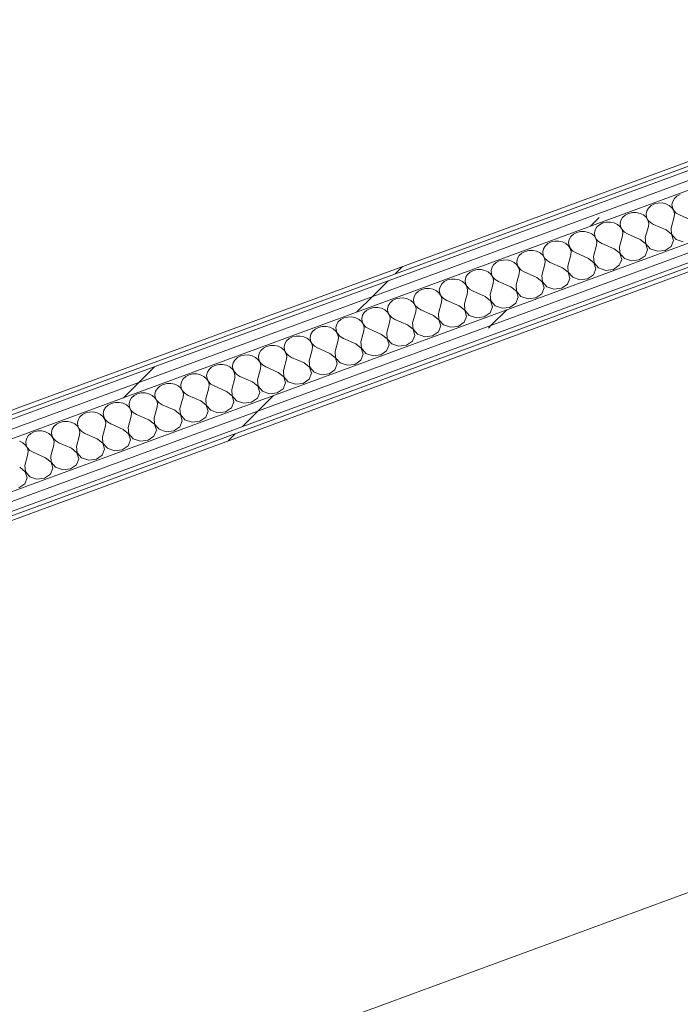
# Model space of a CAD drawing. Header units: millimetres. Extents: x -8337 to 19291, y 9509 to 21675.
# Tile 62 of 163: x -2054 to -1232, y 15336 to 16563. Entities that reach past the tile are written whole.
import ezdxf

# ---------------------------------------------------------------- set-up
doc = ezdxf.new("R2010")
doc.units = ezdxf.units.MM
doc.header["$MEASUREMENT"] = 0
doc.linetypes.add('Wipeout_Contour', pattern=[1000, 0, -1000])
doc.layers.add('Nuevo_08_E_Envans secs', color=7, linetype='Continuous')
doc.layers.add('Nuevo_08_E_Envans secs_Pluma_Nº__1', color=7, linetype='Continuous', lineweight=5)
doc.layers.add('Nuevo_08_E_Envans secs_Pluma_Nº__47', color=7, linetype='Continuous', lineweight=20)
for name, color, linetype, lineweight, true_color in [('Nuevo_08_E_Envans secs_Pluma_Nº__102', 7, 'Continuous', 5, 0xcccccc), ('Nuevo_08_E_Envans secs_Pluma_Nº__171', 171, 'Continuous', 13, 0xaaaaff), ('Nuevo_08_E_Envans secs_Pluma_Nº__177', 7, 'Continuous', 15, 0xf7e046)]:
    doc.layers.add(name, color=color, linetype=linetype, lineweight=lineweight, true_color=true_color)
pattern_1 = [(45, (0, 0), (-183.8478, 183.8478), [195, -65]), (45, (7e-14, 183.85), (-183.8478, 183.8478), [195, -65])]

# ---------------------------------------------------------------- blocks, each defined once
blk = doc.blocks.new('*X99')
at = {"layer": 'Nuevo_08_E_Envans secs_Pluma_Nº__102', "color": 254, "linetype": 'Continuous', "lineweight": 5, "true_color": 0xcccccc}
for p, q in [((-1239.1, 16340.3), (-1241.2, 16336.7)), ((-1235.9, 16343.2), (-1239.1, 16340.3)), ((-1231.7, 16345.3), (-1235.9, 16343.2)), ((-1271.3, 16328.4), (-1273.4, 16324.9)), ((-1268, 16331.4), (-1271.3, 16328.4)), ((-1263.9, 16333.5), (-1268, 16331.4)), ((-1259.2, 16334.6), (-1263.9, 16333.5)), ((-1254.4, 16334.7), (-1259.2, 16334.6)), ((-1249.7, 16333.6), (-1254.4, 16334.7)), ((-1245.5, 16331.6), (-1249.7, 16333.6)), ((-1242.1, 16328.7), (-1245.5, 16331.6)), ((-1241.2, 16336.7), (-1242.1, 16332.9)), ((-1242.1, 16332.9), (-1241.6, 16328.9)), ((-1239.9, 16325.2), (-1242.1, 16328.7)), ((-1241.6, 16328.9), (-1239.8, 16325.3)), ((-1303.5, 16316.6), (-1305.6, 16313.1)), ((-1300.2, 16319.5), (-1303.5, 16316.6)), ((-1296.1, 16321.7), (-1300.2, 16319.5)), ((-1291.4, 16322.8), (-1296.1, 16321.7)), ((-1286.6, 16322.8), (-1291.4, 16322.8)), ((-1281.8, 16321.8), (-1286.6, 16322.8)), ((-1277.7, 16319.8), (-1281.8, 16321.8)), ((-1274.3, 16316.9), (-1277.7, 16319.8)), ((-1273.4, 16324.9), (-1274.3, 16321)), ((-1274.3, 16321), (-1273.8, 16317.1)), ((-1272.1, 16313.4), (-1274.3, 16316.9)), ((-1273.8, 16317.1), (-1272, 16313.5)), ((-1243.1, 16303.5), (-1239.3, 16317.5)), ((-1238.9, 16321.4), (-1239.9, 16325.2)), ((-1239.8, 16325.3), (-1236.8, 16322.2)), ((-1239.3, 16317.5), (-1238.9, 16321.4)), ((-1236.8, 16322.2), (-1232.9, 16319.8)), ((-1217.4, 16313), (-1232.9, 16319.8)), ((-1335.7, 16304.8), (-1337.8, 16301.2)), ((-1332.4, 16307.7), (-1335.7, 16304.8)), ((-1328.3, 16309.8), (-1332.4, 16307.7)), ((-1323.6, 16310.9), (-1328.3, 16309.8)), ((-1318.7, 16311), (-1323.6, 16310.9)), ((-1314, 16310), (-1318.7, 16311)), ((-1309.9, 16307.9), (-1314, 16310)), ((-1306.5, 16305.1), (-1309.9, 16307.9)), ((-1305.6, 16313.1), (-1306.5, 16309.2)), ((-1306.5, 16309.2), (-1306, 16305.3)), ((-1304.3, 16301.6), (-1306.5, 16305.1)), ((-1306, 16305.3), (-1304.2, 16301.6)), ((-1275.3, 16291.7), (-1271.5, 16305.6)), ((-1271.1, 16309.6), (-1272.1, 16313.4)), ((-1272, 16313.5), (-1269, 16310.3)), ((-1271.5, 16305.6), (-1271.1, 16309.6)), ((-1269, 16310.3), (-1265.1, 16308)), ((-1249.5, 16301.2), (-1265.1, 16308)), ((-1243.1, 16303.5), (-1242.5, 16295.8)), ((-1367.9, 16292.9), (-1370, 16289.4)), ((-1364.6, 16295.9), (-1367.9, 16292.9)), ((-1360.5, 16298), (-1364.6, 16295.9)), ((-1355.8, 16299.1), (-1360.5, 16298)), ((-1350.9, 16299.2), (-1355.8, 16299.1)), ((-1346.2, 16298.1), (-1350.9, 16299.2)), ((-1342, 16296.1), (-1346.2, 16298.1)), ((-1338.7, 16293.2), (-1342, 16296.1)), ((-1336.5, 16289.7), (-1338.7, 16293.2)), ((-1337.8, 16301.2), (-1338.6, 16297.4)), ((-1338.6, 16297.4), (-1338.1, 16293.5)), ((-1338.1, 16293.5), (-1336.3, 16289.8)), ((-1307.5, 16279.9), (-1303.7, 16293.8)), ((-1303.3, 16297.7), (-1304.3, 16301.6)), ((-1304.2, 16301.6), (-1301.2, 16298.5)), ((-1303.7, 16293.8), (-1303.3, 16297.7)), ((-1301.2, 16298.5), (-1297.3, 16296.2)), ((-1281.7, 16289.3), (-1297.3, 16296.2)), ((-1275.3, 16291.7), (-1274.7, 16283.9)), ((-1242.6, 16295.7), (-1249.5, 16301.2)), ((-1240.3, 16288.1), (-1242.6, 16295.7)), ((-1242.5, 16295.8), (-1236.9, 16289.4)), ((-1400, 16281.1), (-1402.2, 16277.6)), ((-1396.8, 16284.1), (-1400, 16281.1)), ((-1392.7, 16286.2), (-1396.8, 16284.1)), ((-1388, 16287.3), (-1392.7, 16286.2)), ((-1383.1, 16287.3), (-1388, 16287.3)), ((-1378.4, 16286.3), (-1383.1, 16287.3)), ((-1374.2, 16284.3), (-1378.4, 16286.3)), ((-1370.9, 16281.4), (-1374.2, 16284.3)), ((-1368.7, 16277.9), (-1370.9, 16281.4)), ((-1370, 16289.4), (-1370.8, 16285.5)), ((-1370.8, 16285.5), (-1370.3, 16281.6)), ((-1370.3, 16281.6), (-1368.5, 16278)), ((-1367.7, 16274.1), (-1368.7, 16277.9)), ((-1368.5, 16278), (-1365.6, 16274.8)), ((-1339.7, 16268), (-1335.9, 16282)), ((-1335.5, 16285.9), (-1336.5, 16289.7)), ((-1336.3, 16289.8), (-1333.4, 16286.7)), ((-1335.9, 16282), (-1335.5, 16285.9)), ((-1333.4, 16286.7), (-1329.4, 16284.3)), ((-1313.9, 16277.5), (-1329.4, 16284.3)), ((-1307.5, 16279.9), (-1306.9, 16272.1)), ((-1274.8, 16283.9), (-1281.7, 16289.3)), ((-1272.5, 16276.3), (-1274.8, 16283.9)), ((-1274.7, 16283.9), (-1269.1, 16277.6)), ((-1250.7, 16275.7), (-1243.3, 16280.7)), ((-1243.3, 16280.7), (-1240.3, 16288.1)), ((-1236.9, 16289.4), (-1228.1, 16286.3)), ((-1434.4, 16265.7), (-1435.2, 16261.9)), ((-1432.2, 16269.3), (-1434.4, 16265.7)), ((-1429, 16272.2), (-1432.2, 16269.3)), ((-1424.9, 16274.3), (-1429, 16272.2)), ((-1420.2, 16275.5), (-1424.9, 16274.3)), ((-1415.3, 16275.5), (-1420.2, 16275.5)), ((-1410.6, 16274.5), (-1415.3, 16275.5)), ((-1406.4, 16272.5), (-1410.6, 16274.5)), ((-1403.1, 16269.6), (-1406.4, 16272.5)), ((-1400.8, 16266.1), (-1403.1, 16269.6)), ((-1402.2, 16277.6), (-1403, 16273.7)), ((-1403, 16273.7), (-1402.5, 16269.8)), ((-1402.5, 16269.8), (-1400.7, 16266.1)), ((-1399.9, 16262.2), (-1400.8, 16266.1)), ((-1400.7, 16266.1), (-1397.7, 16263)), ((-1371.9, 16256.2), (-1368.1, 16270.1)), ((-1368.1, 16270.1), (-1367.7, 16274.1)), ((-1365.6, 16274.8), (-1361.6, 16272.5)), ((-1346.1, 16265.7), (-1361.6, 16272.5)), ((-1339.2, 16260.2), (-1346.1, 16265.7)), ((-1339.7, 16268), (-1339.1, 16260.3)), ((-1307, 16272), (-1313.9, 16277.5)), ((-1304.7, 16264.5), (-1307, 16272)), ((-1306.9, 16272.1), (-1301.3, 16265.7)), ((-1301.3, 16265.7), (-1292.4, 16262.7)), ((-1282.9, 16263.8), (-1275.5, 16268.9)), ((-1275.5, 16268.9), (-1272.5, 16276.3)), ((-1269.1, 16277.6), (-1260.2, 16274.5)), ((-1260.2, 16274.5), (-1250.7, 16275.7)), ((-1466.6, 16253.9), (-1467.4, 16250)), ((-1464.4, 16257.5), (-1466.6, 16253.9)), ((-1461.2, 16260.4), (-1464.4, 16257.5)), ((-1457.1, 16262.5), (-1461.2, 16260.4)), ((-1452.4, 16263.6), (-1457.1, 16262.5)), ((-1447.5, 16263.7), (-1452.4, 16263.6)), ((-1442.8, 16262.6), (-1447.5, 16263.7)), ((-1438.6, 16260.6), (-1442.8, 16262.6)), ((-1435.3, 16257.8), (-1438.6, 16260.6)), ((-1433, 16254.3), (-1435.3, 16257.8)), ((-1435.2, 16261.9), (-1434.7, 16258)), ((-1434.7, 16258), (-1432.9, 16254.3)), ((-1432.1, 16250.4), (-1433, 16254.3)), ((-1432.9, 16254.3), (-1429.9, 16251.2)), ((-1404.1, 16244.4), (-1400.3, 16258.3)), ((-1400.3, 16258.3), (-1399.9, 16262.2)), ((-1397.7, 16263), (-1393.8, 16260.7)), ((-1378.3, 16253.8), (-1393.8, 16260.7)), ((-1371.4, 16248.4), (-1378.3, 16253.8)), ((-1371.9, 16256.2), (-1371.3, 16248.4)), ((-1336.9, 16252.7), (-1339.2, 16260.2)), ((-1339.1, 16260.3), (-1333.5, 16253.9)), ((-1333.5, 16253.9), (-1324.6, 16250.8)), ((-1315.1, 16252), (-1307.7, 16257.1)), ((-1307.7, 16257.1), (-1304.7, 16264.5)), ((-1292.4, 16262.7), (-1282.9, 16263.8)), ((-1498.7, 16242.1), (-1499.6, 16238.2)), ((-1496.6, 16245.6), (-1498.7, 16242.1)), ((-1493.4, 16248.6), (-1496.6, 16245.6)), ((-1489.3, 16250.7), (-1493.4, 16248.6)), ((-1484.6, 16251.8), (-1489.3, 16250.7)), ((-1479.7, 16251.8), (-1484.6, 16251.8)), ((-1475, 16250.8), (-1479.7, 16251.8)), ((-1470.8, 16248.8), (-1475, 16250.8)), ((-1467.5, 16245.9), (-1470.8, 16248.8)), ((-1465.2, 16242.4), (-1467.5, 16245.9)), ((-1467.4, 16250), (-1466.9, 16246.1)), ((-1466.9, 16246.1), (-1465.1, 16242.5)), ((-1464.3, 16238.6), (-1465.2, 16242.4)), ((-1465.1, 16242.5), (-1462.1, 16239.4)), ((-1436.2, 16232.6), (-1432.5, 16246.5)), ((-1432.5, 16246.5), (-1432.1, 16250.4)), ((-1429.9, 16251.2), (-1426, 16248.8)), ((-1410.5, 16242), (-1426, 16248.8)), ((-1403.6, 16236.6), (-1410.5, 16242)), ((-1404.1, 16244.4), (-1403.5, 16236.6)), ((-1369.1, 16240.8), (-1371.4, 16248.4)), ((-1371.3, 16248.4), (-1365.7, 16242.1)), ((-1365.7, 16242.1), (-1356.8, 16239)), ((-1347.3, 16240.2), (-1339.9, 16245.2)), ((-1339.9, 16245.2), (-1336.9, 16252.7)), ((-1324.6, 16250.8), (-1315.1, 16252)), ((-1530.9, 16230.3), (-1531.8, 16226.4)), ((-1528.8, 16233.8), (-1530.9, 16230.3)), ((-1525.6, 16236.7), (-1528.8, 16233.8)), ((-1521.4, 16238.8), (-1525.6, 16236.7)), ((-1516.8, 16240), (-1521.4, 16238.8)), ((-1511.9, 16240), (-1516.8, 16240)), ((-1507.2, 16239), (-1511.9, 16240)), ((-1503, 16237), (-1507.2, 16239)), ((-1499.7, 16234.1), (-1503, 16237)), ((-1497.4, 16230.6), (-1499.7, 16234.1)), ((-1499.6, 16238.2), (-1499.1, 16234.3)), ((-1499.1, 16234.3), (-1497.3, 16230.6)), ((-1496.5, 16226.7), (-1497.4, 16230.6)), ((-1497.3, 16230.6), (-1494.3, 16227.5)), ((-1468.4, 16220.7), (-1464.6, 16234.6)), ((-1464.6, 16234.6), (-1464.3, 16238.6)), ((-1462.1, 16239.4), (-1458.2, 16237)), ((-1442.7, 16230.2), (-1458.2, 16237)), ((-1435.8, 16224.7), (-1442.7, 16230.2)), ((-1436.2, 16232.6), (-1435.7, 16224.8)), ((-1404.3, 16221.6), (-1401.3, 16229)), ((-1401.3, 16229), (-1403.6, 16236.6)), ((-1403.5, 16236.6), (-1397.9, 16230.2)), ((-1397.9, 16230.2), (-1389, 16227.2)), ((-1379.4, 16228.4), (-1372.1, 16233.4)), ((-1372.1, 16233.4), (-1369.1, 16240.8)), ((-1356.8, 16239), (-1347.3, 16240.2)), ((-1563.1, 16218.4), (-1564, 16214.5)), ((-1561, 16222), (-1563.1, 16218.4)), ((-1557.7, 16224.9), (-1561, 16222)), ((-1553.6, 16227), (-1557.7, 16224.9)), ((-1549, 16228.1), (-1553.6, 16227)), ((-1544.1, 16228.2), (-1549, 16228.1)), ((-1539.4, 16227.2), (-1544.1, 16228.2)), ((-1535.2, 16225.1), (-1539.4, 16227.2)), ((-1531.8, 16222.3), (-1535.2, 16225.1)), ((-1531.8, 16226.4), (-1531.3, 16222.5)), ((-1529.6, 16218.8), (-1531.8, 16222.3)), ((-1531.3, 16222.5), (-1529.5, 16218.8)), ((-1528.6, 16214.9), (-1529.6, 16218.8)), ((-1529.5, 16218.8), (-1526.5, 16215.7)), ((-1500.6, 16208.9), (-1496.8, 16222.8)), ((-1496.8, 16222.8), (-1496.5, 16226.7)), ((-1494.3, 16227.5), (-1490.4, 16225.2)), ((-1474.9, 16218.4), (-1490.4, 16225.2)), ((-1468, 16212.9), (-1474.9, 16218.4)), ((-1468.4, 16220.7), (-1467.8, 16212.9)), ((-1436.5, 16209.7), (-1433.5, 16217.2)), ((-1433.5, 16217.2), (-1435.8, 16224.7)), ((-1435.7, 16224.8), (-1430.1, 16218.4)), ((-1430.1, 16218.4), (-1421.2, 16215.4)), ((-1421.2, 16215.4), (-1411.6, 16216.5)), ((-1411.6, 16216.5), (-1404.3, 16221.6)), ((-1389, 16227.2), (-1379.4, 16228.4)), ((-1613.3, 16204.5), (-1618, 16203.3)), ((-1608.5, 16204.5), (-1613.3, 16204.5)), ((-1603.7, 16203.5), (-1608.5, 16204.5)), ((-1595.3, 16206.6), (-1596.2, 16202.7)), ((-1593.2, 16210.1), (-1595.3, 16206.6)), ((-1589.9, 16213.1), (-1593.2, 16210.1)), ((-1585.8, 16215.2), (-1589.9, 16213.1)), ((-1581.1, 16216.3), (-1585.8, 16215.2)), ((-1576.3, 16216.4), (-1581.1, 16216.3)), ((-1571.6, 16215.3), (-1576.3, 16216.4)), ((-1567.4, 16213.3), (-1571.6, 16215.3)), ((-1564, 16210.4), (-1567.4, 16213.3)), ((-1564, 16214.5), (-1563.5, 16210.6)), ((-1561.8, 16206.9), (-1564, 16210.4)), ((-1563.5, 16210.6), (-1561.7, 16207)), ((-1560.8, 16203.1), (-1561.8, 16206.9)), ((-1561.7, 16207), (-1558.7, 16203.9)), ((-1532.8, 16197.1), (-1529, 16211)), ((-1529, 16211), (-1528.6, 16214.9)), ((-1526.5, 16215.7), (-1522.6, 16213.4)), ((-1507.1, 16206.5), (-1522.6, 16213.4)), ((-1500.2, 16201.1), (-1507.1, 16206.5)), ((-1500.6, 16208.9), (-1500, 16201.1)), ((-1468.6, 16197.9), (-1465.7, 16205.3)), ((-1465.7, 16205.3), (-1468, 16212.9)), ((-1467.8, 16212.9), (-1462.3, 16206.6)), ((-1462.3, 16206.6), (-1453.4, 16203.5)), ((-1453.4, 16203.5), (-1443.8, 16204.7)), ((-1443.8, 16204.7), (-1436.5, 16209.7)), ((-1645.5, 16192.6), (-1650.2, 16191.5)), ((-1640.6, 16192.7), (-1645.5, 16192.6)), ((-1635.9, 16191.7), (-1640.6, 16192.7)), ((-1627.5, 16194.8), (-1628.3, 16190.9)), ((-1625.4, 16198.3), (-1627.5, 16194.8)), ((-1622.1, 16201.2), (-1625.4, 16198.3)), ((-1618, 16203.3), (-1622.1, 16201.2)), ((-1599.6, 16201.5), (-1603.7, 16203.5)), ((-1596.2, 16198.6), (-1599.6, 16201.5)), ((-1596.2, 16202.7), (-1595.7, 16198.8)), ((-1594, 16195.1), (-1596.2, 16198.6)), ((-1595.7, 16198.8), (-1593.9, 16195.1)), ((-1593, 16191.2), (-1594, 16195.1)), ((-1593.9, 16195.1), (-1590.9, 16192)), ((-1590.9, 16192), (-1587, 16189.7)), ((-1565, 16185.2), (-1561.2, 16199.2)), ((-1561.2, 16199.2), (-1560.8, 16203.1)), ((-1558.7, 16203.9), (-1554.8, 16201.5)), ((-1539.2, 16194.7), (-1554.8, 16201.5)), ((-1532.3, 16189.2), (-1539.2, 16194.7)), ((-1532.8, 16197.1), (-1532.2, 16189.3)), ((-1500.8, 16186.1), (-1497.9, 16193.5)), ((-1497.9, 16193.5), (-1500.2, 16201.1)), ((-1500, 16201.1), (-1494.5, 16194.7)), ((-1494.5, 16194.7), (-1485.6, 16191.7)), ((-1485.6, 16191.7), (-1476, 16192.9)), ((-1476, 16192.9), (-1468.6, 16197.9)), ((-1682.4, 16179.7), (-1686.5, 16177.6)), ((-1677.7, 16180.8), (-1682.4, 16179.7)), ((-1672.8, 16180.9), (-1677.7, 16180.8)), ((-1668.1, 16179.8), (-1672.8, 16180.9)), ((-1663.9, 16177.8), (-1668.1, 16179.8)), ((-1659.7, 16182.9), (-1660.5, 16179.1)), ((-1657.6, 16186.5), (-1659.7, 16182.9)), ((-1654.3, 16189.4), (-1657.6, 16186.5)), ((-1650.2, 16191.5), (-1654.3, 16189.4)), ((-1631.7, 16189.6), (-1635.9, 16191.7)), ((-1628.4, 16186.8), (-1631.7, 16189.6)), ((-1626.2, 16183.3), (-1628.4, 16186.8)), ((-1628.3, 16190.9), (-1627.8, 16187)), ((-1627.8, 16187), (-1626, 16183.3)), ((-1625.2, 16179.4), (-1626.2, 16183.3)), ((-1626, 16183.3), (-1623.1, 16180.2)), ((-1623.1, 16180.2), (-1619.1, 16177.9)), ((-1597.2, 16173.4), (-1593.4, 16187.3)), ((-1593.4, 16187.3), (-1593, 16191.2)), ((-1571.4, 16182.9), (-1587, 16189.7)), ((-1564.5, 16177.4), (-1571.4, 16182.9)), ((-1565, 16185.2), (-1564.4, 16177.4)), ((-1533, 16174.2), (-1530, 16181.7)), ((-1530, 16181.7), (-1532.3, 16189.2)), ((-1532.2, 16189.3), (-1526.6, 16182.9)), ((-1526.6, 16182.9), (-1517.8, 16179.9)), ((-1517.8, 16179.9), (-1508.2, 16181)), ((-1508.2, 16181), (-1500.8, 16186.1)), ((-1714.6, 16167.9), (-1718.7, 16165.7)), ((-1709.9, 16169), (-1714.6, 16167.9)), ((-1705, 16169), (-1709.9, 16169)), ((-1700.3, 16168), (-1705, 16169)), ((-1696.1, 16166), (-1700.3, 16168)), ((-1691.9, 16171.1), (-1692.7, 16167.2)), ((-1689.8, 16174.6), (-1691.9, 16171.1)), ((-1686.5, 16177.6), (-1689.8, 16174.6)), ((-1660.6, 16174.9), (-1663.9, 16177.8)), ((-1658.4, 16171.4), (-1660.6, 16174.9)), ((-1660.5, 16179.1), (-1660, 16175.1)), ((-1660, 16175.1), (-1658.2, 16171.5)), ((-1657.4, 16167.6), (-1658.4, 16171.4)), ((-1658.2, 16171.5), (-1655.3, 16168.4)), ((-1657.8, 16163.7), (-1657.4, 16167.6)), ((-1655.3, 16168.4), (-1651.3, 16166)), ((-1629.4, 16161.6), (-1625.6, 16175.5)), ((-1625.6, 16175.5), (-1625.2, 16179.4)), ((-1603.6, 16171), (-1619.1, 16177.9)), ((-1596.7, 16165.6), (-1603.6, 16171)), ((-1597.2, 16173.4), (-1596.6, 16165.6)), ((-1565.2, 16162.4), (-1562.2, 16169.8)), ((-1562.2, 16169.8), (-1564.5, 16177.4)), ((-1564.4, 16177.4), (-1558.8, 16171.1)), ((-1558.8, 16171.1), (-1549.9, 16168)), ((-1549.9, 16168), (-1540.4, 16169.2)), ((-1540.4, 16169.2), (-1533, 16174.2)), ((-1746.8, 16156), (-1750.9, 16153.9)), ((-1742.1, 16157.1), (-1746.8, 16156)), ((-1737.2, 16157.2), (-1742.1, 16157.1)), ((-1732.5, 16156.2), (-1737.2, 16157.2)), ((-1728.3, 16154.1), (-1732.5, 16156.2)), ((-1724.1, 16159.3), (-1724.9, 16155.4)), ((-1724.9, 16155.4), (-1724.4, 16151.5)), ((-1721.9, 16162.8), (-1724.1, 16159.3)), ((-1718.7, 16165.7), (-1721.9, 16162.8)), ((-1692.8, 16163.1), (-1696.1, 16166)), ((-1690.6, 16159.6), (-1692.8, 16163.1)), ((-1692.7, 16167.2), (-1692.2, 16163.3)), ((-1692.2, 16163.3), (-1690.4, 16159.7)), ((-1689.6, 16155.8), (-1690.6, 16159.6)), ((-1690.4, 16159.7), (-1687.4, 16156.5)), ((-1690, 16151.8), (-1689.6, 16155.8)), ((-1687.4, 16156.5), (-1683.5, 16154.2)), ((-1661.6, 16149.7), (-1657.8, 16163.7)), ((-1635.8, 16159.2), (-1651.3, 16166)), ((-1628.9, 16153.7), (-1635.8, 16159.2)), ((-1629.4, 16161.6), (-1628.8, 16153.8)), ((-1597.4, 16150.6), (-1594.4, 16158)), ((-1594.4, 16158), (-1596.7, 16165.6)), ((-1596.6, 16165.6), (-1591, 16159.3)), ((-1591, 16159.3), (-1582.1, 16156.2)), ((-1582.1, 16156.2), (-1572.6, 16157.4)), ((-1572.6, 16157.4), (-1565.2, 16162.4)), ((-1779, 16144.2), (-1783.1, 16142.1)), ((-1774.3, 16145.3), (-1779, 16144.2)), ((-1769.4, 16145.4), (-1774.3, 16145.3)), ((-1764.7, 16144.3), (-1769.4, 16145.4)), ((-1760.5, 16142.3), (-1764.7, 16144.3)), ((-1756.3, 16147.4), (-1757.1, 16143.6)), ((-1757.1, 16143.6), (-1756.6, 16139.6)), ((-1754.1, 16151), (-1756.3, 16147.4)), ((-1750.9, 16153.9), (-1754.1, 16151)), ((-1725, 16151.3), (-1728.3, 16154.1)), ((-1722.7, 16147.8), (-1725, 16151.3)), ((-1724.4, 16151.5), (-1722.6, 16147.8)), ((-1721.8, 16143.9), (-1722.7, 16147.8)), ((-1722.6, 16147.8), (-1719.6, 16144.7)), ((-1722.2, 16140), (-1721.8, 16143.9)), ((-1719.6, 16144.7), (-1715.7, 16142.4)), ((-1693.8, 16137.9), (-1690, 16151.8)), ((-1668, 16147.4), (-1683.5, 16154.2)), ((-1661.1, 16141.9), (-1668, 16147.4)), ((-1661.6, 16149.7), (-1661, 16142)), ((-1629.6, 16138.8), (-1626.6, 16146.2)), ((-1626.6, 16146.2), (-1628.9, 16153.7)), ((-1628.8, 16153.8), (-1623.2, 16147.4)), ((-1623.2, 16147.4), (-1614.3, 16144.4)), ((-1614.3, 16144.4), (-1604.8, 16145.5)), ((-1604.8, 16145.5), (-1597.4, 16150.6)), ((-1811.1, 16132.4), (-1815.3, 16130.3)), ((-1806.5, 16133.5), (-1811.1, 16132.4)), ((-1801.6, 16133.5), (-1806.5, 16133.5)), ((-1796.9, 16132.5), (-1801.6, 16133.5)), ((-1792.7, 16130.5), (-1796.9, 16132.5)), ((-1788.4, 16135.6), (-1789.3, 16131.7)), ((-1789.3, 16131.7), (-1788.8, 16127.8)), ((-1786.3, 16139.1), (-1788.4, 16135.6)), ((-1783.1, 16142.1), (-1786.3, 16139.1)), ((-1757.2, 16139.4), (-1760.5, 16142.3)), ((-1754.9, 16135.9), (-1757.2, 16139.4)), ((-1756.6, 16139.6), (-1754.8, 16136)), ((-1754, 16132.1), (-1754.9, 16135.9)), ((-1754.8, 16136), (-1751.8, 16132.9)), ((-1754.3, 16128.2), (-1754, 16132.1)), ((-1751.8, 16132.9), (-1747.9, 16130.5)), ((-1725.9, 16126.1), (-1722.2, 16140)), ((-1700.2, 16135.5), (-1715.7, 16142.4)), ((-1693.3, 16130.1), (-1700.2, 16135.5)), ((-1693.8, 16137.9), (-1693.2, 16130.1)), ((-1661.8, 16126.9), (-1658.8, 16134.3)), ((-1658.8, 16134.3), (-1661.1, 16141.9)), ((-1661, 16142), (-1655.4, 16135.6)), ((-1655.4, 16135.6), (-1646.5, 16132.5)), ((-1646.5, 16132.5), (-1637, 16133.7)), ((-1637, 16133.7), (-1629.6, 16138.8)), ((-1847.4, 16118.4), (-1850.7, 16115.5)), ((-1843.3, 16120.5), (-1847.4, 16118.4)), ((-1838.7, 16121.7), (-1843.3, 16120.5)), ((-1833.8, 16121.7), (-1838.7, 16121.7)), ((-1829.1, 16120.7), (-1833.8, 16121.7)), ((-1824.9, 16118.7), (-1829.1, 16120.7)), ((-1821.5, 16115.8), (-1824.9, 16118.7)), ((-1820.6, 16123.8), (-1821.5, 16119.9)), ((-1821.5, 16119.9), (-1821, 16116)), ((-1818.5, 16127.3), (-1820.6, 16123.8)), ((-1815.3, 16130.3), (-1818.5, 16127.3)), ((-1789.4, 16127.6), (-1792.7, 16130.5)), ((-1787.1, 16124.1), (-1789.4, 16127.6)), ((-1788.8, 16127.8), (-1787, 16124.2)), ((-1786.2, 16120.3), (-1787.1, 16124.1)), ((-1787, 16124.2), (-1784, 16121)), ((-1786.5, 16116.3), (-1786.2, 16120.3)), ((-1784, 16121), (-1780.1, 16118.7)), ((-1764.6, 16111.9), (-1780.1, 16118.7)), ((-1758.1, 16114.2), (-1754.3, 16128.2)), ((-1732.4, 16123.7), (-1747.9, 16130.5)), ((-1725.5, 16118.2), (-1732.4, 16123.7)), ((-1725.9, 16126.1), (-1725.4, 16118.3)), ((-1694, 16115.1), (-1691, 16122.5)), ((-1691, 16122.5), (-1693.3, 16130.1)), ((-1693.2, 16130.1), (-1687.6, 16123.8)), ((-1687.6, 16123.8), (-1678.7, 16120.7)), ((-1678.7, 16120.7), (-1669.1, 16121.9)), ((-1669.1, 16121.9), (-1661.8, 16126.9)), ((-1879.6, 16106.6), (-1882.9, 16103.7)), ((-1875.5, 16108.7), (-1879.6, 16106.6)), ((-1870.8, 16109.8), (-1875.5, 16108.7)), ((-1866, 16109.9), (-1870.8, 16109.8)), ((-1861.3, 16108.8), (-1866, 16109.9)), ((-1857.1, 16106.8), (-1861.3, 16108.8)), ((-1853.7, 16104), (-1857.1, 16106.8)), ((-1852.8, 16111.9), (-1853.7, 16108.1)), ((-1853.7, 16108.1), (-1853.2, 16104.2)), ((-1850.7, 16115.5), (-1852.8, 16111.9)), ((-1819.3, 16112.3), (-1821.5, 16115.8)), ((-1821, 16116), (-1819.2, 16112.3)), ((-1818.3, 16108.4), (-1819.3, 16112.3)), ((-1819.2, 16112.3), (-1816.2, 16109.2)), ((-1818.7, 16104.5), (-1818.3, 16108.4)), ((-1816.2, 16109.2), (-1812.3, 16106.9)), ((-1796.8, 16100), (-1812.3, 16106.9)), ((-1790.3, 16102.4), (-1786.5, 16116.3)), ((-1757.7, 16106.4), (-1764.6, 16111.9)), ((-1758.1, 16114.2), (-1757.5, 16106.5)), ((-1755.4, 16098.8), (-1757.7, 16106.4)), ((-1757.5, 16106.5), (-1752, 16100.1)), ((-1726.2, 16103.3), (-1723.2, 16110.7)), ((-1723.2, 16110.7), (-1725.5, 16118.2)), ((-1725.4, 16118.3), (-1719.8, 16111.9)), ((-1719.8, 16111.9), (-1710.9, 16108.9)), ((-1710.9, 16108.9), (-1701.3, 16110)), ((-1701.3, 16110), (-1694, 16115.1)), ((-1911.8, 16094.8), (-1915.1, 16091.8)), ((-1907.7, 16096.9), (-1911.8, 16094.8)), ((-1903, 16098), (-1907.7, 16096.9)), ((-1898.2, 16098), (-1903, 16098)), ((-1893.4, 16097), (-1898.2, 16098)), ((-1889.3, 16095), (-1893.4, 16097)), ((-1885.9, 16092.1), (-1889.3, 16095)), ((-1885, 16100.1), (-1885.9, 16096.2)), ((-1885.9, 16096.2), (-1885.4, 16092.3)), ((-1882.9, 16103.7), (-1885, 16100.1)), ((-1851.5, 16100.5), (-1853.7, 16104)), ((-1853.2, 16104.2), (-1851.4, 16100.5)), ((-1850.5, 16096.6), (-1851.5, 16100.5)), ((-1851.4, 16100.5), (-1848.4, 16097.4)), ((-1850.9, 16092.7), (-1850.5, 16096.6)), ((-1848.4, 16097.4), (-1844.5, 16095)), ((-1828.9, 16088.2), (-1844.5, 16095)), ((-1822.5, 16090.6), (-1818.7, 16104.5)), ((-1789.9, 16094.6), (-1796.8, 16100)), ((-1790.3, 16102.4), (-1789.7, 16094.6)), ((-1787.6, 16087), (-1789.9, 16094.6)), ((-1789.7, 16094.6), (-1784.2, 16088.3)), ((-1758.3, 16091.4), (-1755.4, 16098.8)), ((-1752, 16100.1), (-1743.1, 16097)), ((-1743.1, 16097), (-1733.5, 16098.2)), ((-1733.5, 16098.2), (-1726.2, 16103.3)), ((-1944, 16082.9), (-1947.3, 16080)), ((-1939.9, 16085), (-1944, 16082.9)), ((-1935.2, 16086.2), (-1939.9, 16085)), ((-1930.3, 16086.2), (-1935.2, 16086.2)), ((-1925.6, 16085.2), (-1930.3, 16086.2)), ((-1921.4, 16083.2), (-1925.6, 16085.2)), ((-1918.1, 16080.3), (-1921.4, 16083.2)), ((-1917.2, 16088.3), (-1918.1, 16084.4)), ((-1918.1, 16084.4), (-1917.6, 16080.5)), ((-1915.1, 16091.8), (-1917.2, 16088.3)), ((-1883.7, 16088.6), (-1885.9, 16092.1)), ((-1885.4, 16092.3), (-1883.6, 16088.7)), ((-1882.7, 16084.8), (-1883.7, 16088.6)), ((-1883.6, 16088.7), (-1880.6, 16085.6)), ((-1883.1, 16080.8), (-1882.7, 16084.8)), ((-1880.6, 16085.6), (-1876.7, 16083.2)), ((-1861.1, 16076.4), (-1876.7, 16083.2)), ((-1854.7, 16078.7), (-1850.9, 16092.7)), ((-1822.1, 16082.8), (-1828.9, 16088.2)), ((-1822.5, 16090.6), (-1821.9, 16082.8)), ((-1819.7, 16075.2), (-1822.1, 16082.8)), ((-1821.9, 16082.8), (-1816.3, 16076.4)), ((-1790.5, 16079.6), (-1787.6, 16087)), ((-1784.2, 16088.3), (-1775.3, 16085.2)), ((-1775.3, 16085.2), (-1765.7, 16086.4)), ((-1765.7, 16086.4), (-1758.3, 16091.4)), ((-1976.2, 16071.1), (-1979.5, 16068.2)), ((-1972.1, 16073.2), (-1976.2, 16071.1)), ((-1967.4, 16074.3), (-1972.1, 16073.2)), ((-1962.5, 16074.4), (-1967.4, 16074.3)), ((-1957.8, 16073.4), (-1962.5, 16074.4)), ((-1953.6, 16071.3), (-1957.8, 16073.4)), ((-1950.3, 16068.5), (-1953.6, 16071.3)), ((-1949.4, 16076.5), (-1950.2, 16072.6)), ((-1950.2, 16072.6), (-1949.7, 16068.7)), ((-1947.3, 16080), (-1949.4, 16076.5)), ((-1915.9, 16076.8), (-1918.1, 16080.3)), ((-1917.6, 16080.5), (-1915.7, 16076.8)), ((-1914.9, 16072.9), (-1915.9, 16076.8)), ((-1915.7, 16076.8), (-1912.8, 16073.7)), ((-1915.3, 16069), (-1914.9, 16072.9)), ((-1912.8, 16073.7), (-1908.9, 16071.4)), ((-1893.3, 16064.6), (-1908.9, 16071.4)), ((-1886.9, 16066.9), (-1883.1, 16080.8)), ((-1854.2, 16070.9), (-1861.1, 16076.4)), ((-1854.7, 16078.7), (-1854.1, 16071)), ((-1851.9, 16063.4), (-1854.2, 16070.9)), ((-1854.1, 16071), (-1848.5, 16064.6)), ((-1822.7, 16067.8), (-1819.7, 16075.2)), ((-1816.3, 16076.4), (-1807.5, 16073.4)), ((-1807.5, 16073.4), (-1797.9, 16074.6)), ((-1797.9, 16074.6), (-1790.5, 16079.6)), ((-2008.4, 16059.3), (-2011.6, 16056.3)), ((-2004.3, 16061.4), (-2008.4, 16059.3)), ((-1999.6, 16062.5), (-2004.3, 16061.4)), ((-1994.7, 16062.5), (-1999.6, 16062.5)), ((-1990, 16061.5), (-1994.7, 16062.5)), ((-1985.8, 16059.5), (-1990, 16061.5)), ((-1982.5, 16056.6), (-1985.8, 16059.5)), ((-1981.6, 16064.6), (-1982.4, 16060.7)), ((-1982.4, 16060.7), (-1981.9, 16056.8)), ((-1979.5, 16068.2), (-1981.6, 16064.6)), ((-1951.3, 16043.3), (-1947.5, 16057.2)), ((-1948.1, 16065), (-1950.3, 16068.5)), ((-1949.7, 16068.7), (-1947.9, 16065)), ((-1947.1, 16061.1), (-1948.1, 16065)), ((-1947.9, 16065), (-1945, 16061.9)), ((-1947.5, 16057.2), (-1947.1, 16061.1)), ((-1945, 16061.9), (-1941, 16059.5)), ((-1925.5, 16052.7), (-1941, 16059.5)), ((-1919.1, 16055.1), (-1915.3, 16069)), ((-1886.4, 16059.1), (-1893.3, 16064.6)), ((-1886.9, 16066.9), (-1886.3, 16059.1)), ((-1884.1, 16051.5), (-1886.4, 16059.1)), ((-1886.3, 16059.1), (-1880.7, 16052.8)), ((-1854.9, 16055.9), (-1851.9, 16063.4)), ((-1848.5, 16064.6), (-1839.6, 16061.6)), ((-1839.6, 16061.6), (-1830.1, 16062.7)), ((-1830.1, 16062.7), (-1822.7, 16067.8)), ((-2040.6, 16047.4), (-2043.8, 16044.5)), ((-2036.5, 16049.5), (-2040.6, 16047.4)), ((-2031.8, 16050.7), (-2036.5, 16049.5)), ((-2026.9, 16050.7), (-2031.8, 16050.7)), ((-2022.2, 16049.7), (-2026.9, 16050.7)), ((-2018, 16047.7), (-2022.2, 16049.7)), ((-2014.7, 16044.8), (-2018, 16047.7)), ((-2012.4, 16041.3), (-2014.7, 16044.8)), ((-2013.8, 16052.8), (-2014.6, 16048.9)), ((-2014.6, 16048.9), (-2014.1, 16045)), ((-2014.1, 16045), (-2012.3, 16041.3)), ((-2011.6, 16056.3), (-2013.8, 16052.8)), ((-1983.5, 16031.4), (-1979.7, 16045.4)), ((-1980.3, 16053.1), (-1982.5, 16056.6)), ((-1981.9, 16056.8), (-1980.1, 16053.2)), ((-1979.3, 16049.3), (-1980.3, 16053.1)), ((-1980.1, 16053.2), (-1977.1, 16050.1)), ((-1979.7, 16045.4), (-1979.3, 16049.3)), ((-1977.1, 16050.1), (-1973.2, 16047.7)), ((-1957.7, 16040.9), (-1973.2, 16047.7)), ((-1918.6, 16047.3), (-1925.5, 16052.7)), ((-1919.1, 16055.1), (-1918.5, 16047.3)), ((-1916.3, 16039.7), (-1918.6, 16047.3)), ((-1918.5, 16047.3), (-1912.9, 16040.9)), ((-1887.1, 16044.1), (-1884.1, 16051.5)), ((-1880.7, 16052.8), (-1871.8, 16049.7)), ((-1871.8, 16049.7), (-1862.3, 16050.9)), ((-1862.3, 16050.9), (-1854.9, 16055.9)), ((-2050.2, 16035.8), (-2054.4, 16037.9)), ((-2046.9, 16033), (-2050.2, 16035.8)), ((-2044.6, 16029.5), (-2046.9, 16033)), ((-2046, 16041), (-2046.8, 16037.1)), ((-2046.8, 16037.1), (-2046.3, 16033.2)), ((-2046.3, 16033.2), (-2044.5, 16029.5)), ((-2043.8, 16044.5), (-2046, 16041)), ((-2015.6, 16019.6), (-2011.9, 16033.5)), ((-2011.5, 16037.4), (-2012.4, 16041.3)), ((-2012.3, 16041.3), (-2009.3, 16038.2)), ((-2011.9, 16033.5), (-2011.5, 16037.4)), ((-2009.3, 16038.2), (-2005.4, 16035.9)), ((-1989.9, 16029.1), (-2005.4, 16035.9)), ((-1950.8, 16035.4), (-1957.7, 16040.9)), ((-1951.3, 16043.3), (-1950.7, 16035.5)), ((-1948.5, 16027.9), (-1950.8, 16035.4)), ((-1950.7, 16035.5), (-1945.1, 16029.1)), ((-1919.3, 16032.3), (-1916.3, 16039.7)), ((-1912.9, 16040.9), (-1904, 16037.9)), ((-1904, 16037.9), (-1894.5, 16039.1)), ((-1894.5, 16039.1), (-1887.1, 16044.1)), ((-2047.8, 16007.8), (-2044, 16021.7)), ((-2043.7, 16025.6), (-2044.6, 16029.5)), ((-2044.5, 16029.5), (-2041.5, 16026.4)), ((-2044, 16021.7), (-2043.7, 16025.6)), ((-2041.5, 16026.4), (-2037.6, 16024.1)), ((-2022.1, 16017.2), (-2037.6, 16024.1)), ((-1983, 16023.6), (-1989.9, 16029.1)), ((-1983.5, 16031.4), (-1982.9, 16023.6)), ((-1980.7, 16016), (-1983, 16023.6)), ((-1982.9, 16023.6), (-1977.3, 16017.3)), ((-1958.8, 16015.4), (-1951.5, 16020.4)), ((-1951.5, 16020.4), (-1948.5, 16027.9)), ((-1945.1, 16029.1), (-1936.2, 16026.1)), ((-1936.2, 16026.1), (-1926.7, 16027.2)), ((-1926.7, 16027.2), (-1919.3, 16032.3)), ((-2015.2, 16011.8), (-2022.1, 16017.2)), ((-2015.6, 16019.6), (-2015.1, 16011.8)), ((-2012.9, 16004.2), (-2015.2, 16011.8)), ((-2015.1, 16011.8), (-2009.5, 16005.4)), ((-1991, 16003.6), (-1983.7, 16008.6)), ((-1983.7, 16008.6), (-1980.7, 16016)), ((-1977.3, 16017.3), (-1968.4, 16014.2)), ((-1968.4, 16014.2), (-1958.8, 16015.4)), ((-2047.4, 15999.9), (-2054.3, 16005.4)), ((-2047.8, 16007.8), (-2047.2, 16000)), ((-2045.1, 15992.4), (-2047.4, 15999.9)), ((-2047.2, 16000), (-2041.7, 15993.6)), ((-2023.2, 15991.7), (-2015.9, 15996.8)), ((-2015.9, 15996.8), (-2012.9, 16004.2)), ((-2009.5, 16005.4), (-2000.6, 16002.4)), ((-2000.6, 16002.4), (-1991, 16003.6)), ((-2055.4, 15979.9), (-2048, 15985)), ((-2048, 15985), (-2045.1, 15992.4)), ((-2041.7, 15993.6), (-2032.8, 15990.6)), ((-2032.8, 15990.6), (-2023.2, 15991.7))]:
    blk.add_line(p, q, dxfattribs=at)
blk = doc.blocks.new('Elem Sección_85_1')
at = {"layer": 'Nuevo_08_E_Envans secs', "lineweight": 0}
blk.add_blockref('*X99', (0, 0), dxfattribs=at)
at = {"color": 254, "linetype": 'Wipeout_Contour', "lineweight": 0, "ltscale": 64478.667846}
blk.add_wipeout([(-3641.4, 15365.4), (-3638.7, 15360.7), (-721.9, 16432.7), (-724.5, 16437.4)], dxfattribs=at).dxf.layer = 'Nuevo_08_E_Envans secs'
at = {"layer": 'Nuevo_08_E_Envans secs_Pluma_Nº__171', "linetype": 'Continuous', "lineweight": 13, "true_color": 0xaaaaff}
h = blk.add_hatch(dxfattribs=at)
h.set_pattern_fill('Panellat_HPL_0001', color=161, style=0, pattern_type=2)
h.set_pattern_definition(pattern_1)
h.paths.add_polyline_path([(-3641.4, 15365.4), (-3638.7, 15360.7), (-721.9, 16432.7), (-724.5, 16437.4)])
at = {"color": 254, "linetype": 'Wipeout_Contour', "lineweight": 0, "ltscale": 64895.06747}
blk.add_wipeout([(-3802, 15426.7), (-3796.2, 15416.5), (-729.8, 16543.6), (-735.5, 16553.7)], dxfattribs=at).dxf.layer = 'Nuevo_08_E_Envans secs'
at = {"layer": 'Nuevo_08_E_Envans secs_Pluma_Nº__177', "linetype": 'Continuous', "lineweight": 15, "true_color": 0xf7e046}
h = blk.add_hatch(dxfattribs=at)
h.set_pattern_fill('Panellat_HPL_0001', color=53, style=0, pattern_type=2)
h.set_pattern_definition(pattern_1)
h.paths.add_polyline_path([(-3802, 15426.7), (-3796.2, 15416.5), (-729.8, 16543.6), (-735.5, 16553.7)])
at = {"color": 254, "linetype": 'Wipeout_Contour', "lineweight": 0, "ltscale": 64851.958025}
blk.add_wipeout([(-3796.2, 15416.5), (-3790.5, 15406.4), (-724, 16533.5), (-729.8, 16543.6)], dxfattribs=at).dxf.layer = 'Nuevo_08_E_Envans secs'
at = {"layer": 'Nuevo_08_E_Envans secs_Pluma_Nº__177', "linetype": 'Continuous', "lineweight": 15, "true_color": 0xf7e046}
h = blk.add_hatch(dxfattribs=at)
h.set_pattern_fill('Panellat_HPL_0001', color=53, style=0, pattern_type=2)
h.set_pattern_definition(pattern_1)
h.paths.add_polyline_path([(-3796.2, 15416.5), (-3790.5, 15406.4), (-724, 16533.5), (-729.8, 16543.6)])
at = {"color": 254, "linetype": 'Wipeout_Contour', "lineweight": 0, "ltscale": 64583.459793}
blk.add_wipeout([(-720.3, 16469.1), (-3661.2, 15388.1), (-3655.5, 15378), (-714.6, 16458.9)], dxfattribs=at).dxf.layer = 'Nuevo_08_E_Envans secs'
at = {"layer": 'Nuevo_08_E_Envans secs_Pluma_Nº__177', "linetype": 'Continuous', "lineweight": 15, "true_color": 0xf7e046}
h = blk.add_hatch(dxfattribs=at)
h.set_pattern_fill('Panellat_HPL_0001', color=53, style=0, pattern_type=2)
h.set_pattern_definition(pattern_1)
h.paths.add_polyline_path([(-720.3, 16469.1), (-3661.2, 15388.1), (-3655.5, 15378), (-714.6, 16458.9)])
at = {"color": 254, "linetype": 'Wipeout_Contour', "lineweight": 0, "ltscale": 64540.406697}
blk.add_wipeout([(-3655.5, 15378), (-3649.8, 15367.9), (-708.8, 16448.8), (-714.6, 16458.9)], dxfattribs=at).dxf.layer = 'Nuevo_08_E_Envans secs'
at = {"layer": 'Nuevo_08_E_Envans secs_Pluma_Nº__177', "linetype": 'Continuous', "lineweight": 15, "true_color": 0xf7e046}
h = blk.add_hatch(dxfattribs=at)
h.set_pattern_fill('Panellat_HPL_0001', color=53, style=0, pattern_type=2)
h.set_pattern_definition(pattern_1)
h.paths.add_polyline_path([(-3655.5, 15378), (-3649.8, 15367.9), (-708.8, 16448.8), (-714.6, 16458.9)])
at = {"color": 254, "linetype": 'Wipeout_Contour', "lineweight": 0, "ltscale": 64946.472474}
blk.add_wipeout([(-738.1, 16558.4), (-740.8, 16563.1), (-3807.2, 15436), (-3804.6, 15431.3)], dxfattribs=at).dxf.layer = 'Nuevo_08_E_Envans secs'
at = {"layer": 'Nuevo_08_E_Envans secs_Pluma_Nº__171', "linetype": 'Continuous', "lineweight": 13, "true_color": 0xaaaaff}
h = blk.add_hatch(dxfattribs=at)
h.set_pattern_fill('Panellat_HPL_0001', color=161, style=0, pattern_type=2)
h.set_pattern_definition(pattern_1)
h.paths.add_polyline_path([(-738.1, 16558.4), (-740.8, 16563.1), (-3807.2, 15436), (-3804.6, 15431.3)])
at = {"layer": 'Nuevo_08_E_Envans secs_Pluma_Nº__1', "color": 7, "linetype": 'Continuous', "lineweight": 5}
for p, q in [((-740.8, 16563.1), (-3807.2, 15436)), ((-738.1, 16558.4), (-3804.6, 15431.3)), ((-735.5, 16553.7), (-3802, 15426.7)), ((-729.8, 16543.6), (-3796.2, 15416.5)), ((-724, 16533.5), (-3790.5, 15406.4)), ((-714.6, 16458.9), (-3655.5, 15378)), ((-724.5, 16437.4), (-3641.4, 15365.4)), ((-727.7, 16430.6), (-3638.7, 15360.7))]:
    blk.add_line(p, q, dxfattribs=at)
at = {"layer": 'Nuevo_08_E_Envans secs_Pluma_Nº__1', "color": 7, "linetype": 'Continuous', "lineweight": 5, "flags": 128}
for points in [[(-720.3, 16469.1), (-3661.2, 15388.1), (-3667, 15386), (-3679.6, 15381.4), (-3692.1, 15376.8)], [(-721.4, 16444.2), (-3644, 15370), (-3649.8, 15367.9)]]:
    blk.add_lwpolyline(points, dxfattribs=at)
at = {"layer": 'Nuevo_08_E_Envans secs_Pluma_Nº__47', "color": 7, "linetype": 'Continuous', "lineweight": 20}
blk.add_line((-3277.3, 14720.2), (-727.7, 15657.3), dxfattribs=at)

msp = doc.modelspace()

# ---------------------------------------------------------------- block references
at = {"layer": 'Nuevo_08_E_Envans secs', "lineweight": 0}
msp.add_blockref('Elem Sección_85_1', (0, 0), dxfattribs=at)

doc.saveas('drawing.dxf')
